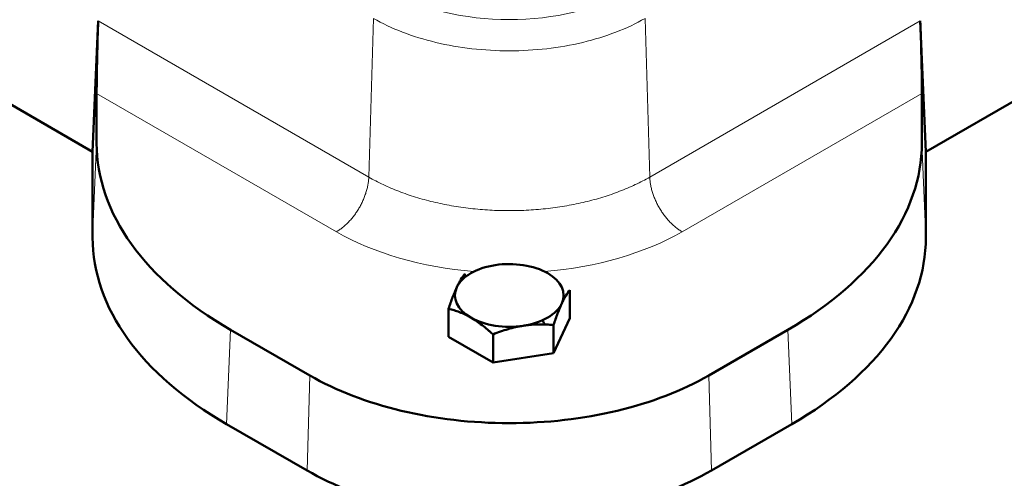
# Model space of a CAD drawing. Header units: millimetres. Extents: x 5 to 414, y 5 to 290.
# Tile 60 of 83: x 335 to 352, y 179 to 187. Entities that reach past the tile are written whole.
import ezdxf

# ---------------------------------------------------------------- set-up
doc = ezdxf.new("R2010")
doc.units = ezdxf.units.MM
doc.layers.add('1', color=7, linetype='Continuous', true_color=0xffffff)

msp = doc.modelspace()

# ---------------------------------------------------------------- linework, layer by layer
at = {"layer": '1', "color": 18, "linetype": 'Continuous', "lineweight": 50}
for p, q in [((368.98062, 195.54703), (350.56604, 184.91537)), ((336.00138, 184.91537), (331.0849, 187.7539)), ((336.00138, 184.91537), (336.09818, 187.20191)), ((350.56604, 184.91537), (350.46924, 187.20191)), ((336.07122, 185.06399), (336.07122, 185.93428)), ((350.4962, 185.93428), (350.4962, 185.06399)), ((336.00138, 183.41429), (336.00138, 184.91537)), ((350.56604, 183.41429), (350.56604, 184.91537)), ((342.50804, 182.77949), (342.50804, 182.71759)), ((344.3433, 182.00147), (344.3433, 182.49557)), ((342.22412, 182.16773), (342.22412, 181.67363)), ((344.05938, 181.38972), (344.3433, 182.00147)), ((338.41294, 181.79999), (339.79756, 181.00058)), ((344.05938, 181.88382), (344.05938, 181.38972)), ((346.76986, 181.00058), (348.15448, 181.79999)), ((342.22412, 181.67363), (342.9998, 181.2258)), ((342.9998, 181.7199), (342.9998, 181.2258)), ((342.9998, 181.2258), (344.05938, 181.38972)), ((338.3431, 180.15029), (339.74818, 179.33907)), ((346.81924, 179.33907), (348.22432, 180.15029))]:
    msp.add_line(p, q, dxfattribs=at)
at = {"layer": '1', "color": 18, "linetype": 'Continuous', "lineweight": 13}
for p, q in [((336.09818, 187.20191), (340.8279, 184.47121)), ((340.8279, 184.47121), (340.91042, 187.24749)), ((345.73952, 184.47121), (345.657, 187.24749)), ((345.73952, 184.47121), (350.46924, 187.20191)), ((336.07122, 185.93428), (340.26256, 183.51441)), ((346.30486, 183.51441), (350.4962, 185.93428)), ((336.07122, 185.06399), (336.00138, 183.41429)), ((350.4962, 185.06399), (350.56604, 183.41429)), ((338.41294, 181.79999), (338.3431, 180.15029)), ((348.15448, 181.79999), (348.22432, 180.15029)), ((339.74818, 179.33907), (339.79756, 181.00058)), ((346.81924, 179.33907), (346.76986, 181.00058))]:
    msp.add_line(p, q, dxfattribs=at)
for centre, major_axis, start_param, end_param in [((343.28371, 188.93291), (-2.95658, 0), 0.78539816, 2.35619449), ((343.28371, 185.25867), (-4.27255, 0), 0.78539816, 1.42579219), ((343.28371, 185.25867), (-4.27255, 0), 1.71580046, 2.35619449)]:
    msp.add_ellipse(centre, major_axis=major_axis, ratio=0.57735, start_param=start_param, end_param=end_param, dxfattribs=at)
at = {"layer": '1', "color": 18, "linetype": 'Continuous', "lineweight": 50}
for centre, major_axis, ratio, start_param, end_param in [((336.09916, 186.57135), (0.01952, 0.91243), 0.021909, 0.8082733, 2.34416304), ((350.46826, 186.57135), (-0.01952, 0.91243), 0.021909, 3.93902227, 5.47491201), ((344.0761, 185.06632), (8.00488, 0.0035), 0.577059, 3.14134066, 3.92623419), ((342.49132, 185.06632), (-8.00488, 0.0035), 0.577059, 2.35695112, 3.14184465), ((344.00626, 183.41662), (8.00488, 0.0035), 0.577059, 3.14134066, 3.92623419), ((342.56117, 183.41662), (-8.00488, 0.0035), 0.577059, 2.35695112, 3.14184465), ((343.28371, 182.40093), (-0.95, 0), 0.57735, 3.92699082, 4.97418837), ((343.28371, 182.40093), (-0.95, 0), 0.57735, 4.97418837, 6.02138592), ((343.28371, 182.40093), (-0.95, 0), 0.57735, 2.87979327, 3.92699082), ((343.28371, 182.40093), (-0.95, 0), 0.57735, 6.02138592, 7.06858347), ((343.28371, 182.40093), (-0.95, 0), 0.57735, 1.83259571, 2.87979327), ((343.28371, 182.40093), (-0.95, 0), 0.57735, 0.78539816, 1.83259571), ((343.28371, 181.78856), (0.65, 0), 0.57735, 0.25309456, 0.48675051), ((343.28371, 183.01331), (-4.93016, 0), 0.57735, 0.78539816, 2.35619449), ((343.28371, 181.38031), (-5, 0), 0.57735, 0.78539816, 2.35619449)]:
    msp.add_ellipse(centre, major_axis=major_axis, ratio=ratio, start_param=start_param, end_param=end_param, dxfattribs=at)
at = {"layer": '1', "color": 18, "linetype": 'Continuous', "lineweight": 13}
for points in [[(340.91042, 187.24749), (341.0655, 187.15795), (341.40712, 186.99604), (341.99099, 186.8159), (342.62471, 186.7049), (343.28371, 186.66743), (343.94271, 186.7049), (344.57644, 186.8159), (345.1603, 186.99604), (345.50192, 187.15795), (345.657, 187.24749)], [(340.26256, 183.51441), (340.28066, 183.52486), (340.31686, 183.54777), (340.37066, 183.58784), (340.42347, 183.63325), (340.4748, 183.68358), (340.52417, 183.73836), (340.57113, 183.7971), (340.61525, 183.85925), (340.65612, 183.92424), (340.69337, 183.99147), (340.72665, 184.06032), (340.75566, 184.13016), (340.78013, 184.20034), (340.79984, 184.27022), (340.81459, 184.33916), (340.82427, 184.40652), (340.82727, 184.44996), (340.8279, 184.47121)], [(345.73952, 184.47121), (345.74015, 184.44996), (345.74315, 184.40652), (345.75283, 184.33916), (345.76758, 184.27022), (345.78729, 184.20034), (345.81176, 184.13016), (345.84077, 184.06032), (345.87405, 183.99147), (345.9113, 183.92424), (345.95217, 183.85925), (345.99629, 183.7971), (346.04325, 183.73836), (346.09262, 183.68358), (346.14395, 183.63325), (346.19676, 183.58784), (346.25056, 183.54777), (346.28676, 183.52486), (346.30486, 183.51441)]]:
    msp.add_open_spline(points, degree=3, dxfattribs=at)
msp.add_open_spline([(340.8279, 184.47121), (340.90827, 184.42481), (340.99258, 184.38069), (341.16829, 184.29743), (341.25969, 184.2583), (341.44869, 184.18539), (341.5463, 184.15161), (341.74677, 184.08975), (341.84963, 184.06166), (342.05964, 184.01143), (342.16678, 183.9893), (342.3843, 183.95121), (342.49468, 183.93524), (342.71763, 183.90964), (342.83019, 183.9), (343.0564, 183.88714), (343.17006, 183.88391), (343.39737, 183.88391), (343.51102, 183.88714), (343.73724, 183.9), (343.8498, 183.90964), (344.07274, 183.93524), (344.18312, 183.95121), (344.40064, 183.9893), (344.50778, 184.01143), (344.71779, 184.06166), (344.82065, 184.08975), (345.02112, 184.15161), (345.11873, 184.18539), (345.30773, 184.2583), (345.39913, 184.29743), (345.57484, 184.38069), (345.65915, 184.42481), (345.73952, 184.47121)], degree=3, knots=[0, 0, 0, 0, 0.0625, 0.0625, 0.125, 0.125, 0.1875, 0.1875, 0.25, 0.25, 0.3125, 0.3125, 0.375, 0.375, 0.4375, 0.4375, 0.5, 0.5, 0.5625, 0.5625, 0.625, 0.625, 0.6875, 0.6875, 0.75, 0.75, 0.8125, 0.8125, 0.875, 0.875, 0.9375, 0.9375, 1, 1, 1, 1], dxfattribs=at)
at = {"layer": '1', "color": 18, "linetype": 'Continuous', "lineweight": 50}
for points, knots in [([(342.36608, 182.54289), (342.37817, 182.56895), (342.39019, 182.59321), (342.41409, 182.63839), (342.42597, 182.6593), (342.46142, 182.71762), (342.48482, 182.7506), (342.50804, 182.77949)], [0, 0, 0, 0, 0.25, 0.25, 0.5, 0.5, 1, 1, 1, 1]), ([(342.36608, 182.54289), (342.36307, 182.5364), (342.36005, 182.5298), (342.35552, 182.51973), (342.35401, 182.51635), (342.35099, 182.50954), (342.34345, 182.49242), (342.33595, 182.47474), (342.31799, 182.4313), (342.3061, 182.40099), (342.27064, 182.30649), (342.24729, 182.23874), (342.22412, 182.16773)], [0, 0, 0, 0, 0.0625, 0.0625, 0.09375, 0.09375, 0.125, 0.25, 0.25, 0.5, 0.5, 1, 1, 1, 1]), ([(344.20134, 182.25897), (344.20435, 182.26546), (344.20737, 182.27186), (344.2119, 182.28132), (344.21341, 182.28445), (344.21643, 182.29065), (344.22397, 182.30601), (344.23147, 182.32068), (344.24943, 182.35462), (344.26132, 182.37554), (344.29678, 182.43384), (344.32013, 182.46675), (344.3433, 182.49557)], [0, 0, 0, 0, 0.0625, 0.0625, 0.09375, 0.09375, 0.125, 0.25, 0.25, 0.5, 0.5, 1, 1, 1, 1]), ([(342.22412, 182.16773), (342.25548, 182.16008), (342.28705, 182.15143), (342.35067, 182.13166), (342.38274, 182.12054), (342.44746, 182.0953), (342.48013, 182.08118), (342.51728, 182.06334), (342.52141, 182.06133), (342.52967, 182.05727), (342.54205, 182.0511), (342.55441, 182.04472), (342.57911, 182.03166), (342.59555, 182.02257), (342.61196, 182.0131)], [0, 0, 0, 0, 0.25, 0.25, 0.5, 0.5, 0.75, 0.75, 0.78125, 0.78125, 0.8125, 0.875, 0.875, 1, 1, 1, 1]), ([(344.20134, 182.25897), (344.18925, 182.23292), (344.17723, 182.20539), (344.15333, 182.14758), (344.14145, 182.1173), (344.106, 182.02283), (344.0826, 181.955), (344.05938, 181.88382)], [0, 0, 0, 0, 0.25, 0.25, 0.5, 0.5, 1, 1, 1, 1]), ([(342.99979, 181.7199), (342.98401, 181.73427), (342.96816, 181.74847), (342.94425, 181.76948), (342.93626, 181.77643), (342.92023, 181.79023), (342.91219, 181.79709), (342.87198, 181.831), (342.83973, 181.85701), (342.77502, 181.90642), (342.74256, 181.92981), (342.67743, 181.97369), (342.64475, 181.99416), (342.61196, 182.0131)], [0, 0, 0, 0, 0.125, 0.125, 0.1875, 0.1875, 0.25, 0.25, 0.5, 0.5, 0.75, 0.75, 1, 1, 1, 1]), ([(343.52959, 181.87114), (343.48446, 181.86416), (343.4396, 181.85559), (343.35042, 181.83547), (343.30608, 181.82393), (343.17376, 181.78538), (343.08646, 181.75446), (342.99979, 181.7199)], [0, 0, 0, 0, 0.25, 0.25, 0.5, 0.5, 1, 1, 1, 1]), ([(343.52959, 181.87114), (343.54083, 181.87288), (343.55209, 181.87452), (343.569, 181.87683), (343.57464, 181.87758), (343.5859, 181.87902), (343.61404, 181.88249), (343.64205, 181.88531), (343.70906, 181.89093), (343.75343, 181.8931), (343.88576, 181.89547), (343.97293, 181.89154), (344.05938, 181.88382)], [0, 0, 0, 0, 0.0625, 0.0625, 0.09375, 0.09375, 0.125, 0.25, 0.25, 0.5, 0.5, 1, 1, 1, 1])]:
    msp.add_open_spline(points, degree=3, knots=knots, dxfattribs=at)

doc.saveas('drawing.dxf')
